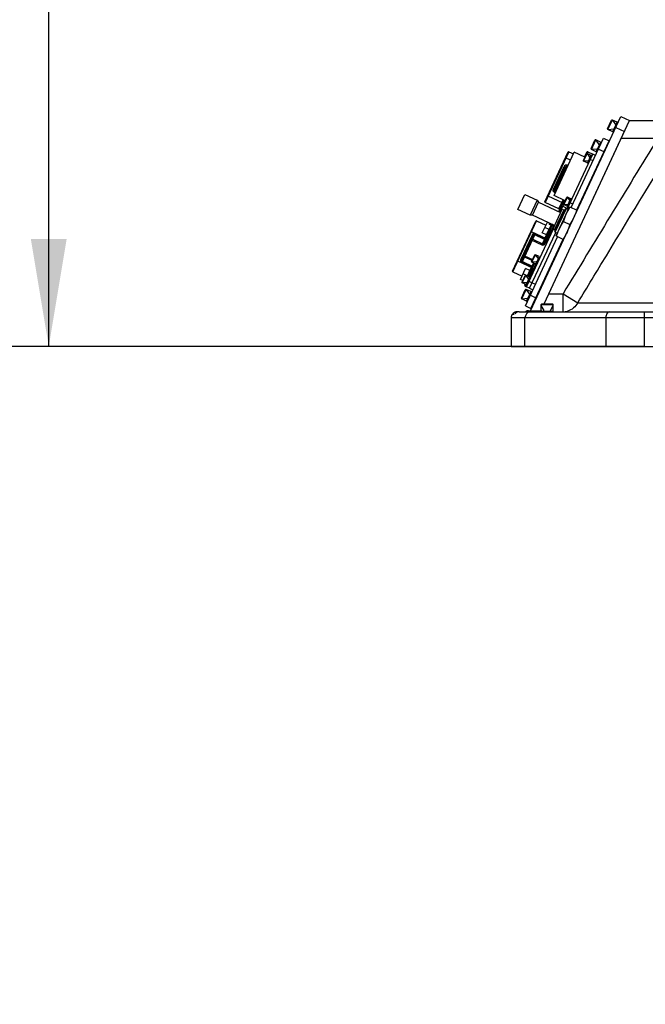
# Model space of a CAD drawing. Header units: millimetres. Extents: x 0 to 17835, y 0 to 12615.
# Tile 55 of 85: x 8880 to 9403, y 5511 to 6335. Entities that reach past the tile are written whole.
import ezdxf

# ---------------------------------------------------------------- set-up
doc = ezdxf.new("R2010")
doc.units = ezdxf.units.MM
doc.header["$LTSCALE"] = 980.925
doc.layers.get('0').update_dxf_attribs({"linetype": 'CONTINUOUS'})
for name, color, linetype in [('304103000035DXF_CONTINUOUS_LINE', 7, 'CONTINUOUS'), ('304105000224DXF_CONTINUOUS_LINE', 7, 'CONTINUOUS'), ('304105000225DXF_CONTINUOUS_LINE', 7, 'CONTINUOUS'), ('304105000244DXF_CONTINUOUS_LINE', 7, 'CONTINUOUS'), ('304106000062DXF_CONTINUOUS_LINE', 7, 'CONTINUOUS'), ('304106000063DXF_CONTINUOUS_LINE', 7, 'CONTINUOUS'), ('304109000045DXF_CONTINUOUS_LINE', 7, 'CONTINUOUS'), ('304110000233DXF_CONTINUOUS_LINE', 7, 'CONTINUOUS'), ('304110000511DXF_CONTINUOUS_LINE', 7, 'CONTINUOUS'), ('304110000697DXF_CONTINUOUS_LINE', 7, 'CONTINUOUS'), ('501023000001DXF_CONTINUOUS_LINE', 7, 'CONTINUOUS'), ('501023000062DXF_CONTINUOUS_LINE', 7, 'CONTINUOUS'), ('501023000069DXF_CONTINUOUS_LINE', 7, 'CONTINUOUS'), ('604006000002DXF_CONTINUOUS_LINE', 7, 'CONTINUOUS'), ('604006000006DXF_CONTINUOUS_LINE', 7, 'CONTINUOUS'), ('604007000006DXF_CONTINUOUS_LINE', 7, 'CONTINUOUS'), ('627001000013DXF_CONTINUOUS_LINE', 7, 'CONTINUOUS'), ('运动范围-老_DXF_BALLOON', 7, 'CONTINUOUS'), ('运动范围-老_DXF_DIMENSION', 7, 'CONTINUOUS')]:
    doc.layers.add(name, color=color, linetype=linetype)
doc.styles.get("Standard").update_dxf_attribs({"font": 'txt', "width": 0.7})
doc.dimstyles.new('DIMSTYLE_10', dxfattribs={"dimtxt": 135, "dimasz": 90, "dimexe": 1, "dimexo": 0, "dimgap": 2.25, "dimtad": 1, "dimdec": 1, "dimdsep": 46, "dimtxsty": 'Standard', "dimblk": '_FILLED', "dimblk1": '_FILLED', "dimblk2": '_FILLED', "dimcen": 0.09, "dimclrt": 5, "dimazin": 2, "dimtp": 2, "dimtm": 2, "dimtfac": 1, "dimtdec": 1, "dimtofl": 0, "dimtmove": 0, "dimatfit": 3, "dimldrblk": '_FILLED', "dimfxl": 0, "dimtolj": 1, "dimarcsym": 0})
doc.dimstyles.new('DIMSTYLE_11', dxfattribs={"dimtxt": 135, "dimasz": 90, "dimexe": 1, "dimexo": 0, "dimgap": 2.25, "dimtad": 0, "dimtih": 1, "dimtoh": 1, "dimdec": 1, "dimdsep": 46, "dimtxsty": 'Standard', "dimblk": '_FILLED', "dimblk1": '_FILLED', "dimblk2": '_FILLED', "dimcen": 0.09, "dimclrt": 5, "dimazin": 2, "dimtp": 1.2, "dimtm": 1.2, "dimtfac": 1, "dimtdec": 0, "dimtofl": 0, "dimtmove": 0, "dimatfit": 3, "dimldrblk": '_FILLED', "dimfxl": 0, "dimtolj": 1, "dimarcsym": 0})
doc.dimstyles.new('DIMSTYLE_12', dxfattribs={"dimtxt": 135, "dimasz": 90, "dimexe": 1, "dimexo": 0, "dimgap": 2.25, "dimtad": 0, "dimtih": 1, "dimtoh": 1, "dimdec": 1, "dimdsep": 46, "dimtxsty": 'Standard', "dimblk": '_FILLED', "dimblk1": '_FILLED', "dimblk2": '_FILLED', "dimcen": 0.09, "dimclrt": 5, "dimazin": 2, "dimtp": 0.8, "dimtm": 0.8, "dimtfac": 1, "dimtdec": 0, "dimtofl": 0, "dimtmove": 0, "dimatfit": 3, "dimldrblk": '_FILLED', "dimfxl": 0, "dimtolj": 1, "dimarcsym": 0})
doc.dimstyles.new('DIMSTYLE_14', dxfattribs={"dimtxt": 135, "dimasz": 90, "dimexe": 1, "dimexo": 0, "dimgap": 2.25, "dimtad": 0, "dimtih": 1, "dimtoh": 1, "dimdec": 1, "dimdsep": 46, "dimtxsty": 'Standard', "dimblk": '_FILLED', "dimblk1": '_FILLED', "dimblk2": '_FILLED', "dimcen": 0.09, "dimclrt": 5, "dimazin": 2, "dimtp": 2, "dimtm": 2, "dimtfac": 1, "dimtdec": 0, "dimtofl": 0, "dimtmove": 0, "dimatfit": 3, "dimldrblk": '_FILLED', "dimfxl": 0, "dimtolj": 1, "dimarcsym": 0})
doc.dimstyles.new('DIMSTYLE_3', dxfattribs={"dimtxt": 135, "dimasz": 90, "dimexe": 1, "dimexo": 0, "dimgap": 2.25, "dimtad": 1, "dimdsep": 46, "dimtxsty": 'Standard', "dimblk": '_FILLED', "dimblk1": '_FILLED', "dimblk2": '_FILLED', "dimcen": 0.09, "dimclrt": 5, "dimazin": 2, "dimtp": 0.8, "dimtm": 0.8, "dimtfac": 1, "dimtofl": 0, "dimtmove": 0, "dimatfit": 3, "dimldrblk": '_FILLED', "dimfxl": 0, "dimtolj": 1, "dimarcsym": 0})
doc.dimstyles.new('DIMSTYLE_9', dxfattribs={"dimtxt": 135, "dimasz": 90, "dimexe": 1, "dimexo": 0, "dimgap": 2.25, "dimtad": 0, "dimtih": 1, "dimtoh": 1, "dimdsep": 46, "dimtxsty": 'Standard', "dimblk": '_FILLED', "dimblk1": '_FILLED', "dimblk2": '_FILLED', "dimcen": 0.09, "dimclrt": 5, "dimazin": 2, "dimtp": 0.1, "dimtm": 0.1, "dimtfac": 1, "dimtofl": 0, "dimtmove": 0, "dimatfit": 3, "dimldrblk": '_FILLED', "dimfxl": 0, "dimtolj": 1, "dimarcsym": 0})

# ---------------------------------------------------------------- blocks, each defined once
blk = doc.blocks.new('_FILLED')
at = {"color": 0, "linetype": 'ByBlock'}
blk.add_solid([(0, 0), (-1, 0.1667), (-1, -0.1667)], dxfattribs=at)
blk = doc.blocks.new('*D14')
at = {"layer": '运动范围-老_DXF_DIMENSION', "color": 2, "linetype": 'Continuous', "transparency": 16777216}
for p, q in [((9996.39, 6679.48), (8889.21, 6679.48)), ((8904.21, 6679.48), (8904.21, 6370.73)), ((8904.21, 6061.98), (8904.21, 6370.73)), ((9402.41, 6061.98), (8889.21, 6061.98))]:
    blk.add_line(p, q, dxfattribs=at)
at = {"layer": '运动范围-老_DXF_DIMENSION', "color": 2, "linetype": 'Continuous', "transparency": 16777216, "xscale": 90, "yscale": 90, "zscale": 90}
for p, rotation in [((8904.21, 6679.48), 90), ((8904.21, 6061.98), 270)]:
    blk.add_blockref('_FILLED', p, dxfattribs=dict(at, rotation=rotation))
blk = doc.blocks.new('*D15')
at = {"layer": '运动范围-老_DXF_DIMENSION', "color": 2, "linetype": 'Continuous', "transparency": 16777216}
blk.add_line((9302.78, 6061.98), (7730.92, 6061.98), dxfattribs=at)
blk = doc.blocks.new('*D18')
at = {"layer": '运动范围-老_DXF_DIMENSION', "color": 2, "linetype": 'Continuous', "transparency": 16777216}
for p, q in [((7976.12, 7386.55), (7976.12, 4522.77)), ((12389.82, 6775.35), (12389.82, 4522.77)), ((7976.12, 4537.77), (10182.97, 4537.77)), ((12389.82, 4537.77), (10182.97, 4537.77))]:
    blk.add_line(p, q, dxfattribs=at)
at = {"layer": '运动范围-老_DXF_DIMENSION', "color": 2, "linetype": 'Continuous', "transparency": 16777216, "xscale": 90, "yscale": 90, "zscale": 90, "rotation": 180}
blk.add_blockref('_FILLED', (7976.12, 4537.77), dxfattribs=at)
at = {"layer": '运动范围-老_DXF_DIMENSION', "color": 2, "linetype": 'Continuous', "transparency": 16777216, "xscale": 90, "yscale": 90, "zscale": 90}
blk.add_blockref('_FILLED', (12389.82, 4537.77), dxfattribs=at)
blk = doc.blocks.new('*D20')
at = {"layer": '运动范围-老_DXF_BALLOON', "color": 2, "linetype": 'Continuous', "transparency": 16777216}
blk.add_line((8295.85, 6556.38), (8295.85, 5317.02), dxfattribs=at)
blk = doc.blocks.new('*D23')
at = {"layer": '运动范围-老_DXF_BALLOON', "color": 2, "linetype": 'Continuous', "transparency": 16777216}
blk.add_line((8295.85, 6556.38), (7730.92, 6556.38), dxfattribs=at)
blk = doc.blocks.new('*D25')
at = {"layer": '运动范围-老_DXF_BALLOON', "color": 2, "linetype": 'Continuous', "transparency": 16777216}
blk.add_line((10056.39, 9014.88), (7730.92, 9014.88), dxfattribs=at)
blk = doc.blocks.new('*D36')
at = {"layer": '运动范围-老_DXF_BALLOON', "color": 2, "linetype": 'Continuous', "transparency": 16777216}
blk.add_line((7976.12, 7386.55), (7976.12, 5317.02), dxfattribs=at)

msp = doc.modelspace()

# ---------------------------------------------------------------- linework, layer by layer
at = {"layer": '304103000035DXF_CONTINUOUS_LINE', "color": 7, "linetype": 'Continuous'}
for p, q in [((9390.323, 6250.979), (9997.727, 6250.979)), ((9318.792, 6097.579), (9385.04, 6239.65)), ((9305.79, 6091.837), (9316.114, 6091.837)), ((9316.388, 6092.424), (9316.114, 6091.837)), ((9291.222, 6085.979), (9291.222, 6061.979)), ((9292.225, 6088.979), (9293.772, 6088.979)), ((9297.284, 6090.979), (9296.224, 6090.979)), ((9297.915, 6090.979), (9456.693, 6090.979)), ((9291.224, 6061.979), (9481.882, 6061.979))]:
    msp.add_line(p, q, dxfattribs=at)
at = {"layer": '304103000035DXF_CONTINUOUS_LINE', "color": 9, "linetype": 'Continuous'}
for p, q in [((9413.879, 6235.979), (9383.329, 6235.979)), ((9322.709, 6105.979), (9334.638, 6105.979)), ((9334.635, 6105.979), (9347.022, 6098.479)), ((9334.635, 6090.979), (9334.635, 6105.979)), ((9347.022, 6098.479), (9472.667, 6098.479)), ((9456.693, 6085.979), (9291.222, 6085.979)), ((9302.784, 6061.979), (9302.784, 6085.979)), ((9370.417, 6085.979), (9370.417, 6061.979)), ((9402.414, 6090.979), (9402.414, 6061.979))]:
    msp.add_line(p, q, dxfattribs=at)
for centre, radius, start, end in [((29435.64, -6057.409), 23494.643, 148.4500196, 148.8213014), ((9334.621, 6104.728), 13.75, 277.307111, 285.679271), ((9296.307, 6086.157), 4.763, 135.184291, 142.923678), ((9296.447, 6086.385), 4.594, 90.006214, 92.692977)]:
    msp.add_arc(centre, radius, start, end, dxfattribs=at)
at = {"layer": '304103000035DXF_CONTINUOUS_LINE', "color": 7, "linetype": 'Continuous'}
for centre, radius, start, end in [((9305.97, 6086.565), 5.296, 113.002529, 122.059423), ((9305.794, 6087.323), 4.514, 90.046808, 97.393473), ((9296.222, 6085.979), 5, 143.130102, 180), ((9296.222, 6085.979), 5, 90, 142.428265)]:
    msp.add_arc(centre, radius, start, end, dxfattribs=at)
at = {"layer": '304103000035DXF_CONTINUOUS_LINE', "color": 9, "linetype": 'Continuous'}
for points, knots in [([(9347.022, 6098.479), (9354.961, 6111.615), (9384.263, 6160.021), (9413.714, 6208.337), (9435.287, 6243.479)], [0, 0, 0, 0, 0.2712551, 1, 1, 1, 1]), ([(9305.656, 6091.362), (9305.681, 6091.468), (9305.724, 6091.727), (9305.752, 6091.988), (9305.766, 6092.142)], [0, 0, 0, 0, 0.4118802, 1, 1, 1, 1]), ([(9373.617, 6090.979), (9372.188, 6090.979), (9370.596, 6088.594), (9370.417, 6086.617), (9370.417, 6085.979)], [0, 0, 0, 0, 0.6913652, 1, 1, 1, 1])]:
    msp.add_open_spline(points, degree=3, knots=knots, dxfattribs=at)
at = {"layer": '304103000035DXF_CONTINUOUS_LINE', "color": 7, "linetype": 'Continuous'}
msp.add_open_spline([(9305.213, 6091.799), (9304.989, 6091.77), (9304.542, 6091.679), (9304.111, 6091.529), (9303.901, 6091.44)], degree=3, knots=[0, 0, 0, 0, 0.4974485, 1, 1, 1, 1], dxfattribs=at)
at = {"layer": '304103000035DXF_CONTINUOUS_LINE', "color": 9, "linetype": 'Continuous'}
for points in [[(9347.022, 6098.479), (9345.23, 6095.224), (9341.915, 6092.495), (9338.337, 6091.49)], [(9296.231, 6090.974), (9295.029, 6090.917), (9293.777, 6090.368), (9292.928, 6089.514)], [(9306.628, 6090.979), (9304.526, 6090.979), (9302.784, 6088.081), (9302.784, 6085.979)]]:
    msp.add_open_spline(points, degree=3, dxfattribs=at)
at = {"layer": '304103000035DXF_CONTINUOUS_LINE', "color": 7, "linetype": 'Continuous'}
msp.add_open_spline([(9297.915, 6090.979), (9296.591, 6090.979), (9294.592, 6090.255), (9294.512, 6088.934)], degree=3, dxfattribs=at)
at = {"layer": '304105000224DXF_CONTINUOUS_LINE', "color": 7, "linetype": 'Continuous'}
for p, q in [((9341.532, 6178.289), (9368.579, 6236.292)), ((9373.111, 6234.179), (9346.063, 6176.176)), ((9368.579, 6236.292), (9373.111, 6234.179)), ((9303.073, 6095.815), (9330.121, 6153.818)), ((9334.652, 6151.705), (9307.605, 6093.702)), ((9303.073, 6095.815), (9307.605, 6093.702))]:
    msp.add_line(p, q, dxfattribs=at)
at = {"layer": '304105000224DXF_CONTINUOUS_LINE', "color": 9, "linetype": 'Continuous'}
for p, q in [((9364.353, 6227.229), (9368.885, 6225.116)), ((9307.3, 6104.878), (9311.831, 6102.765))]:
    msp.add_line(p, q, dxfattribs=at)
at = {"layer": '304105000225DXF_CONTINUOUS_LINE', "color": 7, "linetype": 'Continuous'}
for p, q in [((9307.287, 6091.837), (9383.073, 6254.36)), ((9322.709, 6105.979), (9390.323, 6250.979)), ((9383.073, 6254.36), (9390.323, 6250.979))]:
    msp.add_line(p, q, dxfattribs=at)
at = {"layer": '304105000225DXF_CONTINUOUS_LINE', "color": 9, "linetype": 'Continuous'}
msp.add_line((9378.847, 6245.297), (9386.097, 6241.916), dxfattribs=at)
at = {"layer": '304105000244DXF_CONTINUOUS_LINE', "color": 7, "linetype": 'Continuous'}
for p, q in [((9303.975, 6111.945), (9326.543, 6160.342)), ((9306.694, 6110.677), (9328.459, 6157.352)), ((9306.694, 6110.677), (9303.975, 6111.945))]:
    msp.add_line(p, q, dxfattribs=at)
at = {"layer": '304105000244DXF_CONTINUOUS_LINE', "color": 9, "linetype": 'Continuous'}
msp.add_line((9306.088, 6116.477), (9308.807, 6115.209), dxfattribs=at)
at = {"layer": '304106000062DXF_CONTINUOUS_LINE', "color": 7, "linetype": 'Continuous'}
for p, q in [((9346.063, 6176.176), (9373.111, 6234.179)), ((9373.111, 6234.179), (9373.564, 6233.968)), ((9307.605, 6093.702), (9334.652, 6151.705)), ((9307.605, 6093.702), (9308.058, 6093.49))]:
    msp.add_line(p, q, dxfattribs=at)
at = {"layer": '304106000062DXF_CONTINUOUS_LINE', "color": 9, "linetype": 'Continuous'}
for p, q in [((9368.885, 6225.116), (9369.338, 6224.905)), ((9311.831, 6102.765), (9312.284, 6102.553))]:
    msp.add_line(p, q, dxfattribs=at)
at = {"layer": '304106000063DXF_CONTINUOUS_LINE', "color": 7, "linetype": 'Continuous'}
for q in [(9328.459, 6157.352), (9309.413, 6109.409)]:
    msp.add_line((9306.694, 6110.677), q, dxfattribs=at)
at = {"layer": '304106000063DXF_CONTINUOUS_LINE', "color": 9, "linetype": 'Continuous'}
msp.add_line((9308.807, 6115.209), (9311.526, 6113.941), dxfattribs=at)
at = {"layer": '304109000045DXF_CONTINUOUS_LINE', "color": 7, "linetype": 'Continuous'}
for p, q in [((9296.752, 6176.551), (9302.668, 6189.239)), ((9302.668, 6189.239), (9312.977, 6184.432)), ((9312.977, 6184.432), (9307.061, 6171.743)), ((9309.053, 6171.918), (9314.125, 6182.793)), ((9312.977, 6184.432), (9314.125, 6182.793)), ((9314.125, 6182.793), (9332.607, 6174.175)), ((9307.061, 6171.743), (9296.752, 6176.551)), ((9309.053, 6171.918), (9307.061, 6171.743)), ((9327.535, 6163.299), (9309.053, 6171.918))]:
    msp.add_line(p, q, dxfattribs=at)
at = {"layer": '304110000233DXF_CONTINUOUS_LINE', "color": 7, "linetype": 'Continuous'}
for p, q in [((9327.12, 6188.319), (9344.025, 6224.571)), ((9352.997, 6220.387), (9344.025, 6224.571)), ((9338.421, 6177.533), (9359.551, 6222.848)), ((9361.817, 6221.791), (9359.551, 6222.848)), ((9336.455, 6183.966), (9327.12, 6188.319)), ((9339.327, 6177.11), (9338.421, 6177.533))]:
    msp.add_line(p, q, dxfattribs=at)
at = {"layer": '304110000233DXF_CONTINUOUS_LINE', "color": 9, "linetype": 'Continuous'}
for p, q in [((9359.704, 6217.26), (9357.438, 6218.316)), ((9342.799, 6181.008), (9340.534, 6182.064))]:
    msp.add_line(p, q, dxfattribs=at)
at = {"layer": '304110000511DXF_CONTINUOUS_LINE', "color": 7, "linetype": 'Continuous'}
for p, q in [((9292.432, 6125.051), (9311.873, 6166.741)), ((9312.537, 6166.983), (9320.241, 6163.391)), ((9317.282, 6157.047), (9321.509, 6166.11)), ((9318.779, 6148.426), (9325.617, 6163.09)), ((9323.021, 6159.888), (9319.395, 6161.578)), ((9320.576, 6154.408), (9324.802, 6163.471)), ((9320.908, 6155.356), (9324.711, 6163.513)), ((9321.301, 6154.07), (9325.527, 6163.133)), ((9325.104, 6162.226), (9325.195, 6162.184)), ((9300.146, 6134.496), (9309.596, 6154.761)), ((9320.908, 6155.356), (9317.282, 6157.047)), ((9320.576, 6154.408), (9321.301, 6154.069)), ((9322.568, 6156.788), (9322.659, 6156.746)), ((9292.674, 6124.387), (9300.378, 6120.794)), ((9299.11, 6118.075), (9303.336, 6127.138)), ((9306.961, 6125.448), (9303.336, 6127.138)), ((9304.848, 6120.916), (9306.961, 6125.448)), ((9304.939, 6120.874), (9307.474, 6126.312)), ((9305.664, 6120.536), (9308.199, 6125.973)), ((9305.754, 6120.494), (9310.826, 6131.37)), ((9307.474, 6126.312), (9308.199, 6125.974)), ((9301.013, 6117.188), (9299.11, 6118.075)), ((9303.489, 6121.55), (9301.223, 6122.607)), ((9306.932, 6123.255), (9307.022, 6123.213)), ((9302.585, 6113.697), (9302.796, 6114.15)), ((9303.068, 6112.368), (9303.975, 6111.945))]:
    msp.add_line(p, q, dxfattribs=at)
at = {"layer": '304110000511DXF_CONTINUOUS_LINE', "color": 9, "linetype": 'Continuous'}
for p, q in [((9292.674, 6124.387), (9312.537, 6166.983)), ((9307.858, 6158.131), (9320.546, 6152.215)), ((9319.686, 6148.004), (9326.524, 6162.668)), ((9323.293, 6158.106), (9325.106, 6157.26)), ((9308.69, 6155.183), (9299.24, 6134.918)), ((9302.31, 6136.769), (9309.245, 6151.642)), ((9307.932, 6151.192), (9316.995, 6146.966)), ((9308.69, 6155.183), (9309.596, 6154.761)), ((9309.245, 6151.642), (9310.974, 6155.349)), ((9309.245, 6151.642), (9317.402, 6147.838)), ((9311.38, 6156.221), (9310.974, 6155.349)), ((9319.13, 6151.545), (9310.974, 6155.349)), ((9320.444, 6151.995), (9311.38, 6156.221)), ((9317.402, 6147.838), (9319.13, 6151.545)), ((9319.13, 6151.545), (9320.908, 6155.356)), ((9317.402, 6147.838), (9316.995, 6146.966)), ((9318.78, 6148.426), (9319.686, 6148.004)), ((9296.447, 6133.661), (9309.135, 6127.744)), ((9299.24, 6134.918), (9300.146, 6134.496)), ((9300.175, 6132.19), (9300.582, 6133.063)), ((9300.582, 6133.063), (9302.31, 6136.769)), ((9300.582, 6133.063), (9308.738, 6129.259)), ((9301.811, 6138.064), (9309.152, 6134.641)), ((9308.745, 6133.769), (9302.31, 6136.769)), ((9300.175, 6132.19), (9309.238, 6127.964)), ((9306.661, 6120.071), (9311.732, 6130.947)), ((9306.961, 6125.448), (9309.92, 6131.792)), ((9306.388, 6121.853), (9308.201, 6121.008)), ((9303.068, 6112.368), (9303.702, 6113.727))]:
    msp.add_line(p, q, dxfattribs=at)
at = {"layer": '304110000511DXF_CONTINUOUS_LINE', "color": 7, "linetype": 'Continuous'}
for centre, radius, start, end in [((9312.326, 6166.53), 0.5, 65, 155), ((9324.621, 6162.728), 0.25, 170.923453, 207.428215), ((9321.874, 6156.837), 0.25, 102.571785, 139.076547), ((9292.885, 6124.84), 0.5, 155, 245), ((9306.448, 6123.756), 0.25, 170.923453, 207.428215), ((9303.491, 6113.274), 1, 155, 245)]:
    msp.add_arc(centre, radius, start, end, dxfattribs=at)
at = {"layer": '304110000511DXF_CONTINUOUS_LINE', "color": 9, "linetype": 'Continuous'}
for points, knots in [([(9307.932, 6151.192), (9308.037, 6151.416), (9308.458, 6151.792), (9309.015, 6151.749), (9309.245, 6151.642)], [0, 0, 0, 0, 0.4936762, 1, 1, 1, 1]), ([(9311.38, 6156.221), (9310.91, 6156.44), (9309.733, 6156.471), (9308.91, 6155.656), (9308.69, 6155.183)], [0, 0, 0, 0, 0.4990423, 1, 1, 1, 1]), ([(9310.974, 6155.349), (9310.727, 6155.463), (9310.106, 6155.44), (9309.709, 6155.004), (9309.596, 6154.761)], [0, 0, 0, 0, 0.5035501, 1, 1, 1, 1]), ([(9320.444, 6151.995), (9320.339, 6151.771), (9319.918, 6151.395), (9319.36, 6151.438), (9319.13, 6151.545)], [0, 0, 0, 0, 0.4932876, 1, 1, 1, 1]), ([(9316.995, 6146.966), (9317.466, 6146.746), (9318.643, 6146.717), (9319.466, 6147.531), (9319.686, 6148.004)], [0, 0, 0, 0, 0.4990436, 1, 1, 1, 1]), ([(9317.402, 6147.838), (9317.648, 6147.723), (9318.27, 6147.747), (9318.666, 6148.183), (9318.779, 6148.426)], [0, 0, 0, 0, 0.5035552, 1, 1, 1, 1]), ([(9299.24, 6134.918), (9299.02, 6134.446), (9298.925, 6133.292), (9299.704, 6132.41), (9300.175, 6132.19)], [0, 0, 0, 0, 0.500957, 1, 1, 1, 1]), ([(9300.146, 6134.496), (9300.034, 6134.255), (9299.952, 6133.672), (9300.333, 6133.178), (9300.582, 6133.063)], [0, 0, 0, 0, 0.4921667, 1, 1, 1, 1]), ([(9302.31, 6136.769), (9302.08, 6136.877), (9301.688, 6137.276), (9301.706, 6137.841), (9301.811, 6138.064)], [0, 0, 0, 0, 0.5071109, 1, 1, 1, 1]), ([(9309.238, 6127.964), (9309.342, 6128.188), (9309.36, 6128.753), (9308.968, 6129.152), (9308.738, 6129.259)], [0, 0, 0, 0, 0.4932876, 1, 1, 1, 1])]:
    msp.add_open_spline(points, degree=3, knots=knots, dxfattribs=at)
at = {"layer": '304110000697DXF_CONTINUOUS_LINE', "color": 7, "linetype": 'Continuous'}
for p, q in [((9319.48, 6183.055), (9338.92, 6224.745)), ((9339.585, 6224.987), (9343.391, 6223.212)), ((9354.144, 6224.266), (9352.454, 6220.641)), ((9355.473, 6224.75), (9359.551, 6222.848)), ((9327.488, 6193.13), (9336.35, 6212.134)), ((9331.05, 6177.108), (9319.722, 6182.39)), ((9331.111, 6174.872), (9335.549, 6184.389))]:
    msp.add_line(p, q, dxfattribs=at)
at = {"layer": '304110000697DXF_CONTINUOUS_LINE', "color": 9, "linetype": 'Continuous'}
for p, q in [((9339.585, 6224.987), (9319.722, 6182.39)), ((9355.473, 6224.75), (9354.839, 6223.39)), ((9340.855, 6217.774), (9336.596, 6219.76)), ((9326.582, 6193.553), (9335.443, 6212.556)), ((9327.519, 6190.831), (9338.131, 6213.588)), ((9336.305, 6208.015), (9334.764, 6208.734)), ((9336.35, 6212.134), (9335.443, 6212.556)), ((9336.079, 6209.187), (9336.713, 6208.891)), ((9338.357, 6212.416), (9337.723, 6212.712)), ((9338.131, 6213.588), (9338.765, 6213.292)), ((9326.582, 6193.553), (9327.488, 6193.13)), ((9328.154, 6190.535), (9327.519, 6190.831)), ((9327.928, 6191.706), (9328.562, 6191.411)), ((9329.074, 6196.53), (9330.614, 6195.812)), ((9330.206, 6194.936), (9329.572, 6195.232)), ((9321.804, 6188.039), (9334.492, 6182.123)), ((9331.05, 6177.108), (9334.643, 6184.811)), ((9334.976, 6180.794), (9332.018, 6174.45)), ((9333.436, 6179.857), (9338.421, 6177.533))]:
    msp.add_line(p, q, dxfattribs=at)
at = {"layer": '304110000697DXF_CONTINUOUS_LINE', "color": 7, "linetype": 'Continuous'}
for centre, radius, start, end in [((9339.373, 6224.534), 0.5, 65, 155), ((9355.05, 6223.843), 1, 65, 155), ((9319.933, 6182.843), 0.5, 155, 245), ((9330.628, 6176.201), 1, 335, 65)]:
    msp.add_arc(centre, radius, start, end, dxfattribs=at)
at = {"layer": '304110000697DXF_CONTINUOUS_LINE', "color": 9, "linetype": 'Continuous'}
for points, knots in [([(9334.764, 6208.734), (9334.869, 6208.958), (9335.29, 6209.336), (9335.849, 6209.294), (9336.079, 6209.187)], [0, 0, 0, 0, 0.4938737, 1, 1, 1, 1]), ([(9338.131, 6213.588), (9337.661, 6213.807), (9336.487, 6213.84), (9335.663, 6213.028), (9335.443, 6212.556)], [0, 0, 0, 0, 0.4991347, 1, 1, 1, 1]), ([(9336.35, 6212.134), (9336.467, 6212.386), (9336.877, 6212.817), (9337.488, 6212.822), (9337.723, 6212.712)], [0, 0, 0, 0, 0.5175547, 1, 1, 1, 1]), ([(9327.519, 6190.831), (9327.05, 6191.05), (9326.27, 6191.928), (9326.362, 6193.081), (9326.582, 6193.553)], [0, 0, 0, 0, 0.4990887, 1, 1, 1, 1]), ([(9327.928, 6191.707), (9327.693, 6191.816), (9327.304, 6192.287), (9327.371, 6192.878), (9327.488, 6193.13)], [0, 0, 0, 0, 0.4824442, 1, 1, 1, 1]), ([(9329.572, 6195.232), (9329.342, 6195.339), (9328.95, 6195.74), (9328.969, 6196.306), (9329.074, 6196.53)], [0, 0, 0, 0, 0.5061263, 1, 1, 1, 1])]:
    msp.add_open_spline(points, degree=3, knots=knots, dxfattribs=at)
at = {"layer": '501023000001DXF_CONTINUOUS_LINE', "color": 9, "linetype": 'Continuous'}
msp.add_line((9316.388, 6096.979), (9326.388, 6096.979), dxfattribs=at)
at = {"layer": '501023000001DXF_CONTINUOUS_LINE', "color": 7, "linetype": 'Continuous'}
for p, q in [((9316.388, 6091.579), (9316.388, 6096.979)), ((9316.388, 6091.579), (9326.388, 6091.579)), ((9316.988, 6097.579), (9325.788, 6097.579)), ((9326.388, 6091.579), (9326.388, 6096.979))]:
    msp.add_line(p, q, dxfattribs=at)
at = {"layer": '501023000001DXF_CONTINUOUS_LINE', "color": 2, "linetype": 'Continuous'}
for p, q in [((9318.757, 6091.979), (9316.388, 6096.082)), ((9324.019, 6091.979), (9326.388, 6096.082))]:
    msp.add_line(p, q, dxfattribs=at)
at = {"layer": '501023000001DXF_CONTINUOUS_LINE', "color": 7, "linetype": 'Continuous'}
for centre, start, end in [((9316.988, 6096.979), 90, 180), ((9325.788, 6096.979), 0, 90)]:
    msp.add_arc(centre, 0.6, start, end, dxfattribs=at)
at = {"layer": '501023000062DXF_CONTINUOUS_LINE', "color": 7, "linetype": 'Continuous'}
for p, q in [((9371.959, 6244.25), (9375.221, 6251.246)), ((9379.954, 6249.591), (9375.886, 6251.488)), ((9376.269, 6241.688), (9372.201, 6243.585)), ((9358.099, 6227.542), (9361.362, 6234.538)), ((9366.095, 6232.883), (9362.026, 6234.78)), ((9362.409, 6224.98), (9358.341, 6226.877)), ((9299.778, 6102.471), (9303.04, 6109.468)), ((9307.773, 6107.812), (9303.705, 6109.71)), ((9304.088, 6099.909), (9300.02, 6101.807))]:
    msp.add_line(p, q, dxfattribs=at)
at = {"layer": '501023000062DXF_CONTINUOUS_LINE', "color": 9, "linetype": 'Continuous'}
for p, q in [((9372.201, 6243.585), (9375.886, 6251.488)), ((9358.341, 6226.877), (9362.026, 6234.78)), ((9300.02, 6101.807), (9303.705, 6109.71))]:
    msp.add_line(p, q, dxfattribs=at)
at = {"layer": '501023000062DXF_CONTINUOUS_LINE', "color": 2, "linetype": 'Continuous'}
for p, q in [((9378.702, 6247.826), (9376.259, 6251.314)), ((9376.816, 6243.782), (9372.574, 6243.411)), ((9364.842, 6231.118), (9362.4, 6234.606)), ((9362.956, 6227.074), (9358.715, 6226.703)), ((9306.521, 6106.047), (9304.078, 6109.535)), ((9304.635, 6102.003), (9300.393, 6101.632))]:
    msp.add_line(p, q, dxfattribs=at)
at = {"layer": '501023000062DXF_CONTINUOUS_LINE', "color": 7, "linetype": 'Continuous'}
for centre, start, end in [((9375.674, 6251.035), 65, 155), ((9372.412, 6244.038), 155, 245), ((9361.815, 6234.327), 65, 155), ((9358.552, 6227.33), 155, 245), ((9303.493, 6109.256), 65, 155), ((9300.231, 6102.26), 155, 245)]:
    msp.add_arc(centre, 0.5, start, end, dxfattribs=at)
at = {"layer": '501023000069DXF_CONTINUOUS_LINE', "color": 7, "linetype": 'Continuous'}
for p, q in [((9351.687, 6217.578), (9354.308, 6223.197)), ((9358.102, 6221.869), (9354.839, 6223.39)), ((9355.144, 6215.525), (9351.881, 6217.046)), ((9334.783, 6181.325), (9336.093, 6184.135)), ((9335.145, 6181.156), (9337.765, 6186.775)), ((9341.197, 6185.617), (9338.297, 6186.969)), ((9335.339, 6180.625), (9334.976, 6180.794)), ((9338.239, 6179.272), (9335.339, 6180.625)), ((9323.158, 6164.678), (9323.412, 6165.222)), ((9326.614, 6162.625), (9323.352, 6164.147)), ((9308.367, 6132.958), (9310.987, 6138.577)), ((9314.781, 6137.249), (9311.518, 6138.77)), ((9311.823, 6130.905), (9308.56, 6132.426)), ((9300.337, 6115.738), (9302.957, 6121.357)), ((9306.751, 6120.029), (9303.489, 6121.55)), ((9303.793, 6113.685), (9300.53, 6115.206))]:
    msp.add_line(p, q, dxfattribs=at)
at = {"layer": '501023000069DXF_CONTINUOUS_LINE', "color": 9, "linetype": 'Continuous'}
for p, q in [((9351.881, 6217.046), (9354.839, 6223.39)), ((9335.339, 6180.625), (9338.297, 6186.969)), ((9334.976, 6180.794), (9335.145, 6181.156)), ((9323.352, 6164.147), (9323.774, 6165.053)), ((9308.56, 6132.426), (9311.518, 6138.77)), ((9300.53, 6115.206), (9303.489, 6121.55))]:
    msp.add_line(p, q, dxfattribs=at)
at = {"layer": '501023000069DXF_CONTINUOUS_LINE', "color": 2, "linetype": 'Continuous'}
for p, q in [((9357.025, 6220.387), (9354.962, 6223.333)), ((9355.586, 6217.302), (9352.004, 6216.989)), ((9340.218, 6184.344), (9338.42, 6186.912)), ((9335.192, 6180.745), (9335.099, 6180.736)), ((9338.584, 6180.84), (9335.462, 6180.567)), ((9325.467, 6164.264), (9323.475, 6164.089)), ((9312.265, 6132.682), (9308.683, 6132.369)), ((9313.704, 6135.767), (9311.642, 6138.713)), ((9305.674, 6118.547), (9303.612, 6121.493)), ((9304.236, 6115.462), (9300.653, 6115.149))]:
    msp.add_line(p, q, dxfattribs=at)
at = {"layer": '501023000069DXF_CONTINUOUS_LINE', "color": 7, "linetype": 'Continuous'}
for centre, start, end in [((9354.67, 6223.028), 65, 155), ((9352.05, 6217.409), 155, 245), ((9338.128, 6186.606), 65, 155), ((9335.145, 6181.156), 155, 245), ((9335.508, 6180.987), 155, 245), ((9323.521, 6164.509), 155, 245), ((9308.729, 6132.789), 155, 245), ((9311.349, 6138.408), 65, 155), ((9303.32, 6121.188), 65, 155), ((9300.699, 6115.569), 155, 245)]:
    msp.add_arc(centre, 0.4, start, end, dxfattribs=at)
at = {"layer": '604006000002DXF_CONTINUOUS_LINE', "color": 7, "linetype": 'Continuous'}
for p, q in [((9376.243, 6241.546), (9380.046, 6249.703)), ((9379.954, 6249.591), (9380.046, 6249.703)), ((9380.046, 6249.703), (9380.664, 6249.194)), ((9376.269, 6241.688), (9376.243, 6241.546)), ((9376.243, 6241.546), (9377.029, 6241.399)), ((9362.383, 6224.838), (9366.187, 6232.995)), ((9366.095, 6232.883), (9366.187, 6232.995)), ((9366.187, 6232.995), (9366.804, 6232.486)), ((9362.409, 6224.98), (9362.383, 6224.838)), ((9362.383, 6224.838), (9363.169, 6224.691)), ((9304.062, 6099.767), (9307.865, 6107.924)), ((9307.773, 6107.812), (9307.865, 6107.924)), ((9307.865, 6107.924), (9308.483, 6107.416)), ((9304.088, 6099.909), (9304.062, 6099.767)), ((9304.062, 6099.767), (9304.848, 6099.621))]:
    msp.add_line(p, q, dxfattribs=at)
at = {"layer": '604006000006DXF_CONTINUOUS_LINE', "color": 7, "linetype": 'Continuous'}
for p, q in [((9316.388, 6091.54), (9316.524, 6091.579)), ((9316.388, 6091.54), (9326.388, 6091.54)), ((9316.55, 6090.979), (9316.388, 6091.54)), ((9326.226, 6090.979), (9326.388, 6091.54)), ((9326.388, 6091.54), (9326.252, 6091.579))]:
    msp.add_line(p, q, dxfattribs=at)
at = {"layer": '604007000006DXF_CONTINUOUS_LINE', "color": 7, "linetype": 'Continuous'}
for p, q in [((9355.101, 6215.434), (9358.144, 6221.959)), ((9355.101, 6215.434), (9355.917, 6215.054)), ((9358.144, 6221.959), (9358.96, 6221.579)), ((9338.197, 6179.182), (9341.239, 6185.707)), ((9341.239, 6185.707), (9342.055, 6185.327)), ((9338.197, 6179.182), (9339.012, 6178.801)), ((9326.572, 6162.535), (9327.037, 6163.532)), ((9326.572, 6162.535), (9327.071, 6162.302)), ((9311.78, 6130.814), (9314.823, 6137.339)), ((9314.823, 6137.339), (9315.639, 6136.959)), ((9311.78, 6130.814), (9312.596, 6130.434)), ((9303.751, 6113.594), (9306.794, 6120.12)), ((9306.794, 6120.12), (9307.609, 6119.739)), ((9303.751, 6113.594), (9304.566, 6113.214))]:
    msp.add_line(p, q, dxfattribs=at)
at = {"layer": '627001000013DXF_CONTINUOUS_LINE', "color": 7, "linetype": 'Continuous'}
for p, q in [((9326.225, 6160.49), (9333.917, 6176.985)), ((9335.277, 6176.351), (9327.585, 6159.856)), ((9327.857, 6158.309), (9336.636, 6177.136)), ((9328.154, 6157.494), (9337.451, 6177.433)), ((9328.761, 6154.452), (9340.172, 6178.923)), ((9333.917, 6176.985), (9335.276, 6176.351)), ((9334.167, 6173.972), (9334.983, 6173.591)), ((9336.636, 6177.136), (9337.451, 6177.433)), ((9337.451, 6177.433), (9339.116, 6176.657)), ((9340.172, 6178.923), (9346.516, 6175.964)), ((9334.974, 6166.451), (9340.304, 6163.966)), ((9326.225, 6160.49), (9327.585, 6159.856)), ((9327.857, 6158.309), (9328.154, 6157.494)), ((9328.154, 6157.494), (9329.818, 6156.718)), ((9328.694, 6162.235), (9329.51, 6161.854)), ((9328.761, 6154.452), (9335.106, 6151.494))]:
    msp.add_line(p, q, dxfattribs=at)
for points in [[(9337.319, 6172.805), (9338.274, 6174.851), (9339.424, 6176.81), (9340.679, 6178.686)], [(9346.009, 6176.201), (9345.379, 6174.033), (9344.618, 6171.893), (9343.664, 6169.847)], [(9331.614, 6160.57), (9332.568, 6162.616), (9333.718, 6164.575), (9334.974, 6166.451)], [(9334.974, 6166.451), (9335.604, 6168.619), (9336.365, 6170.759), (9337.319, 6172.805)], [(9343.664, 6169.847), (9342.709, 6167.8), (9341.56, 6165.842), (9340.304, 6163.966)], [(9329.269, 6154.216), (9329.899, 6156.384), (9330.66, 6158.524), (9331.614, 6160.57)], [(9337.958, 6157.612), (9337.004, 6155.565), (9335.854, 6153.607), (9334.598, 6151.73)], [(9340.304, 6163.966), (9339.674, 6161.798), (9338.912, 6159.658), (9337.958, 6157.612)]]:
    msp.add_open_spline(points, degree=3, dxfattribs=at)

# ---------------------------------------------------------------- dimensions: what is measured, and where the dimension line sits
at = {"layer": '运动范围-老_DXF_BALLOON', "color": 2, "linetype": 'Continuous'}
for feature_location, offset, dtype, origin, dimstyle, picture, middle in [((10056.388, 9014.88), (-2325.469, 0), 0, (10056.388, 6061.979), 'DIMSTYLE_14', '*D25', (7096.419, 9048.63)), ((7976.12, 7386.545), (0, -2069.525), 1, (9706.388, 7386.545), 'DIMSTYLE_11', '*D36', (7942.37, 4682.52)), ((8295.848, 6556.379), (-564.929, 0), 0, (9302.784, 6061.979), 'DIMSTYLE_12', '*D23', (7190.919, 6590.129)), ((8295.848, 6556.379), (0, -1239.359), 1, (9706.388, 5973.4), 'DIMSTYLE_11', '*D20', (8262.098, 4682.52))]:
    dim = msp.add_ordinate_dim(feature_location=feature_location, offset=offset, dtype=dtype, origin=origin, dimstyle=dimstyle, dxfattribs=at)
    dim.commit()
    dim.dimension.update_dxf_attribs({"geometry": picture, "text_midpoint": middle})
at = {"layer": '运动范围-老_DXF_DIMENSION', "color": 2, "linetype": 'Continuous'}
dim = msp.add_linear_dim(base=(12389.821, 4537.773), p1=(7976.12, 7386.545), p2=(12389.821, 6775.35), dimstyle='DIMSTYLE_10', dxfattribs=at)
dim.commit()
dim.dimension.update_dxf_attribs({"geometry": '*D18', "text_midpoint": (9899.47, 4537.773), "dimtype": 160})
dim = msp.add_linear_dim(base=(8904.208, 6061.979), p1=(9996.388, 6679.479), p2=(9402.414, 6061.979), angle=270, dimstyle='DIMSTYLE_3', dxfattribs=at)
dim.commit()
dim.dimension.update_dxf_attribs({"geometry": '*D14', "text_midpoint": (8904.208, 6134.479), "dimtype": 160})
dim = msp.add_ordinate_dim(feature_location=(9302.783934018, 6061.978929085), offset=(-1571.865188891, 0), dtype=0, origin=(9302.783934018, 6061.978929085), dimstyle='DIMSTYLE_9', override={"dimgap": 33.75004, "dimtad": 1, "dimtih": 0, "dimtoh": 0}, dxfattribs=at)
dim.commit()
dim.dimension.update_dxf_attribs({"geometry": '*D15', "text_midpoint": (7568.918745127, 6095.728929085)})

doc.saveas('drawing.dxf')
